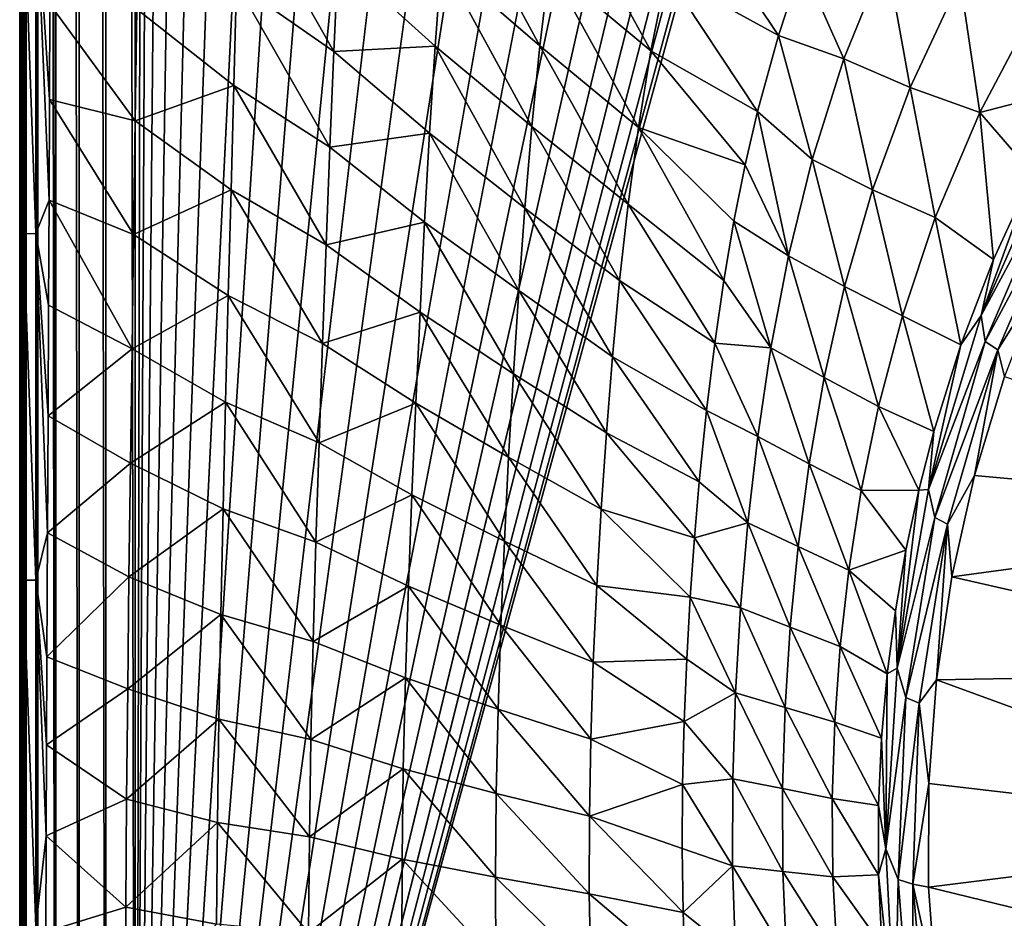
# Model space of a CAD drawing. Header units: metres. Extents: x -23 to 23, y -159 to 23.
# Tile 8 of 89: x -21.24 to -12.54, y -139.6 to -131.67. Entities that reach past the tile are written whole.
import ezdxf

# ---------------------------------------------------------------- set-up
doc = ezdxf.new("R2010")
doc.units = ezdxf.units.M
doc.layers.add('solid_509541_140_SW0001', color=7, linetype='CONTINUOUS')

msp = doc.modelspace()

# ---------------------------------------------------------------- linework, layer by layer
at = {"layer": 'solid_509541_140_SW0001'}
for points in [[(-21.181393, -149, 146.758835), (-21.177956, 0.000171, 146.771347), (-21.215351, -0.000093, 146.515594)], [(-21.181393, -149, 146.758835), (-21.177954, -149, 146.771347), (-21.177956, 0.000171, 146.771347)], [(-21.081358, -149, 147.000244), (-21.076256, 0.00016, 147.008972), (-21.177956, 0.000171, 146.771347)], [(-21.177954, -149, 146.771347), (-21.081358, -149, 147.000244), (-21.177956, 0.000171, 146.771347)], [(-21.081358, -149, 147.000244), (-21.076254, -149, 147.008972), (-21.076256, 0.00016, 147.008972)], [(-20.922199, -149, 147.207489), (-20.917048, 0.00006, 147.212601), (-21.076256, 0.00016, 147.008972)], [(-21.076254, -149, 147.008972), (-20.922199, -149, 147.207489), (-21.076256, 0.00016, 147.008972)], [(-20.922199, -149, 147.207489), (-20.917046, -149, 147.212601), (-20.917048, 0.00006, 147.212601)], [(-20.710964, -149, 147.368607), (-20.710966, -0.000071, 147.368607), (-20.917048, 0.00006, 147.212601)], [(-20.917046, -149, 147.212601), (-20.710964, -149, 147.368607), (-20.917048, 0.00006, 147.212601)], [(-21.181393, -149, 146.758835), (-21.215351, -0.000093, 146.515594), (-21.215351, -74.500053, 146.515594)], [(-20.473276, -149, 147.466202), (-20.471781, -0.000224, 147.466599), (-20.710966, -0.000071, 147.368607)], [(-20.710964, -149, 147.368607), (-20.473276, -149, 147.466202), (-20.710966, -0.000071, 147.368607)], [(-20.473276, -149, 147.466202), (-20.215473, -149, 147.5), (-20.471781, -0.000224, 147.466599)], [(-20.471781, -0.000224, 147.466599), (-20.215473, -149, 147.5), (-20.215473, -0.000403, 147.5)], [(-19.855347, -1.249347, 147.5), (-20.215473, -0.000403, 147.5), (-20.215473, -149, 147.5)], [(-19.542233, -3.727802, 147.5), (-19.855347, -1.249347, 147.5), (-20.215473, -149, 147.5)], [(-18.92091, -6.147776, 147.5), (-19.542233, -3.727802, 147.5), (-20.215473, -149, 147.5)], [(18.92091, -6.147776, 147.5), (-20.215473, -149, 147.5), (20.215471, -149, 147.5)], [(18.92091, -6.147776, 147.5), (18.001144, -8.470781, 147.5), (-20.215473, -149, 147.5)], [(-18.001144, -8.470781, 147.5), (-18.92091, -6.147776, 147.5), (-20.215473, -149, 147.5)], [(18.001144, -8.470781, 147.5), (16.797661, -10.659938, 147.5), (-20.215473, -149, 147.5)], [(-16.797661, -10.659938, 147.5), (-18.001144, -8.470781, 147.5), (-20.215473, -149, 147.5)], [(16.797661, -10.659938, 147.5), (15.328966, -12.681423, 147.5), (-20.215473, -149, 147.5)], [(-15.328966, -12.681423, 147.5), (-16.797661, -10.659938, 147.5), (-20.215473, -149, 147.5)], [(15.328966, -12.681423, 147.5), (13.618851, -14.502491, 147.5), (-20.215473, -149, 147.5)], [(-13.618851, -14.502491, 147.5), (-15.328966, -12.681423, 147.5), (-20.215473, -149, 147.5)], [(13.618851, -14.502491, 147.5), (11.693766, -16.095087, 147.5), (-20.215473, -149, 147.5)], [(-11.693766, -16.095087, 147.5), (-13.618851, -14.502491, 147.5), (-20.215473, -149, 147.5)], [(11.693766, -16.095087, 147.5), (9.584231, -17.433813, 147.5), (-20.215473, -149, 147.5)], [(-9.584231, -17.433813, 147.5), (-11.693766, -16.095087, 147.5), (-20.215473, -149, 147.5)], [(9.584231, -17.433813, 147.5), (7.32384, -18.497488, 147.5), (-20.215473, -149, 147.5)], [(-7.32384, -18.497488, 147.5), (-9.584231, -17.433813, 147.5), (-20.215473, -149, 147.5)], [(7.32384, -18.497488, 147.5), (4.94744, -19.269627, 147.5), (-20.215473, -149, 147.5)], [(-4.94744, -19.269627, 147.5), (-7.32384, -18.497488, 147.5), (-20.215473, -149, 147.5)], [(4.94744, -19.269627, 147.5), (2.493532, -19.73772, 147.5), (-20.215473, -149, 147.5)], [(-2.493532, -19.73772, 147.5), (-4.94744, -19.269627, 147.5), (-20.215473, -149, 147.5)], [(2.493532, -19.73772, 147.5), (0, -19.894623, 147.5), (-20.215473, -149, 147.5)], [(-2.493532, -19.73772, 147.5), (-20.215473, -149, 147.5), (0, -19.894623, 147.5)], [(-21.235199, -140.679733, 145.242706), (-21.235157, -142.574295, 145.245438), (-21.215351, -74.500053, 146.515594)], [(-21.235142, -138.874954, 145.246384), (-21.235199, -140.679733, 145.242706), (-21.215351, -74.500053, 146.515594)], [(-21.235157, -142.574295, 145.245438), (-21.234993, -144.564056, 145.25592), (-21.215351, -74.500053, 146.515594)], [(-21.235025, -137.151642, 145.253876), (-21.235142, -138.874954, 145.246384), (-21.215351, -74.500053, 146.515594)], [(-21.23489, -135.500763, 145.262482), (-21.235025, -137.151642, 145.253876), (-21.215351, -74.500053, 146.515594)], [(-21.234993, -144.564056, 145.25592), (-21.234669, -146.658188, 145.276657), (-21.215351, -74.500053, 146.515594)], [(-21.234755, -133.918976, 145.27121), (-21.23489, -135.500763, 145.262482), (-21.215351, -74.500053, 146.515594)], [(-21.234562, -130.943649, 145.283508), (-21.234755, -133.918976, 145.27121), (-21.215351, -74.500053, 146.515594)], [(-21.234669, -146.658188, 145.276657), (-21.2342, -148.853607, 145.306824), (-21.215351, -74.500053, 146.515594)], [(-21.2342, -148.853607, 145.306824), (-21.234175, -148.926239, 145.30838), (-21.215351, -74.500053, 146.515594)], [(-21.234175, -148.926239, 145.30838), (-21.234138, -149, 145.31076), (-21.215351, -74.500053, 146.515594)], [(-21.234138, -149, 145.31076), (-21.215351, -149, 146.515594), (-21.215351, -74.500053, 146.515594)], [(-21.181393, -149, 146.758835), (-21.215351, -74.500053, 146.515594), (-21.215351, -149, 146.515594)], [(-16.640535, -131.897003, 137.944229), (-17.510195, -131.146759, 139.285126), (-17.445173, -130.415527, 139.190979)], [(-16.554264, -131.193573, 137.830887), (-16.640535, -131.897003, 137.944229), (-17.445173, -130.415527, 139.190979)], [(-21.201138, -130.496307, 144.945511), (-21.201317, -133.556549, 144.934006), (-21.234562, -130.943649, 145.283508)], [(-21.092113, -133.554932, 144.610931), (-21.201317, -133.556549, 144.934006), (-21.201138, -130.496307, 144.945511)], [(-21.091936, -130.495651, 144.622437), (-21.092113, -133.554932, 144.610931), (-21.201138, -130.496307, 144.945511)], [(-21.091936, -130.495651, 144.622437), (-20.975136, -133.261627, 144.407455), (-21.092113, -133.554932, 144.610931)], [(-21.091936, -130.495651, 144.622437), (-20.968037, -131.529022, 144.40451), (-20.971161, -132.372543, 144.405777)], [(-21.091936, -130.495651, 144.622437), (-20.971161, -132.372543, 144.405777), (-20.975136, -133.261627, 144.407455)], [(-18.460022, -131.94902, 140.715988), (-19.319881, -131.348068, 142.003708), (-19.294846, -130.477631, 141.972305)], [(-18.422995, -131.127655, 140.668762), (-18.460022, -131.94902, 140.715988), (-19.294846, -130.477631, 141.972305)], [(-15.659885, -131.941162, 136.453339), (-16.554264, -131.193573, 137.830887), (-16.448818, -130.501694, 137.696869)], [(-15.522511, -131.261124, 136.299667), (-15.659885, -131.941162, 136.453339), (-16.448818, -130.501694, 137.696869)], [(-14.534246, -131.804855, 134.844986), (-15.522511, -131.261124, 136.299667), (-15.352299, -130.581451, 136.123749)], [(-14.326038, -131.176773, 134.664444), (-14.534246, -131.804855, 134.844986), (-15.352299, -130.581451, 136.123749)], [(-21.201317, -133.556549, 144.934006), (-21.234755, -133.918976, 145.27121), (-21.234562, -130.943649, 145.283508)], [(-17.565559, -131.89917, 139.361938), (-18.460022, -131.94902, 140.715988), (-18.422995, -131.127655, 140.668762)], [(-17.510195, -131.146759, 139.285126), (-17.565559, -131.89917, 139.361938), (-18.422995, -131.127655, 140.668762)], [(-13.58183, -131.093506, 133.749252), (-13.954509, -132.012665, 134.027878), (-14.326038, -131.176773, 134.664444)], [(-13.370363, -132.264023, 133.219315), (-13.954509, -132.012665, 134.027878), (-13.58183, -131.093506, 133.749252)], [(-12.929686, -131.316559, 132.932281), (-13.370363, -132.264023, 133.219315), (-13.58183, -131.093506, 133.749252)], [(-16.712271, -132.610168, 138.038147), (-17.565559, -131.89917, 139.361938), (-17.510195, -131.146759, 139.285126)], [(-16.640535, -131.897003, 137.944229), (-16.712271, -132.610168, 138.038147), (-17.510195, -131.146759, 139.285126)], [(-15.770859, -132.619812, 136.585129), (-16.640535, -131.897003, 137.944229), (-16.554264, -131.193573, 137.830887)], [(-15.659885, -131.941162, 136.453339), (-15.770859, -132.619812, 136.585129), (-16.554264, -131.193573, 137.830887)], [(-13.954509, -132.012665, 134.027878), (-14.534246, -131.804855, 134.844986), (-14.326038, -131.176773, 134.664444)], [(-14.718649, -132.476868, 135.020752), (-15.659885, -131.941162, 136.453339), (-15.522511, -131.261124, 136.299667)], [(-14.534246, -131.804855, 134.844986), (-14.718649, -132.476868, 135.020752), (-15.522511, -131.261124, 136.299667)], [(-12.929686, -131.316559, 132.932281), (-12.753979, -132.484772, 132.403397), (-13.370363, -132.264023, 133.219315)], [(-12.929686, -131.316559, 132.932281), (-12.233478, -131.501572, 132.114532), (-12.753979, -132.484772, 132.403397)], [(-19.319881, -131.348068, 142.003708), (-19.344343, -132.24765, 142.026855), (-20.200079, -131.572678, 143.290955)], [(-18.494764, -132.792908, 140.751724), (-19.344343, -132.24765, 142.026855), (-19.319881, -131.348068, 142.003708)], [(-18.460022, -131.94902, 140.715988), (-18.494764, -132.792908, 140.751724), (-19.319881, -131.348068, 142.003708)], [(-20.214258, -132.558853, 143.2995), (-20.971161, -132.372543, 144.405777), (-20.968037, -131.529022, 144.40451)], [(-20.200079, -131.572678, 143.290955), (-20.214258, -132.558853, 143.2995), (-20.968037, -131.529022, 144.40451)], [(-19.344343, -132.24765, 142.026855), (-20.214258, -132.558853, 143.2995), (-20.200079, -131.572678, 143.290955)], [(-11.86884, -132.25528, 131.473206), (-12.753979, -132.484772, 132.403397), (-12.233478, -131.501572, 132.114532)], [(-14.23593, -132.900269, 134.271179), (-14.718649, -132.476868, 135.020752), (-14.534246, -131.804855, 134.844986)], [(-13.954509, -132.012665, 134.027878), (-14.23593, -132.900269, 134.271179), (-14.534246, -131.804855, 134.844986)], [(-17.565559, -131.89917, 139.361938), (-17.614201, -132.66951, 139.42308), (-18.460022, -131.94902, 140.715988)], [(-16.77335, -133.331451, 138.114563), (-17.614201, -132.66951, 139.42308), (-17.565559, -131.89917, 139.361938)], [(-16.712271, -132.610168, 138.038147), (-16.77335, -133.331451, 138.114563), (-17.565559, -131.89917, 139.361938)], [(-15.861254, -133.296356, 136.69635), (-16.712271, -132.610168, 138.038147), (-16.640535, -131.897003, 137.944229)], [(-15.770859, -132.619812, 136.585129), (-15.861254, -133.296356, 136.69635), (-16.640535, -131.897003, 137.944229)], [(-17.614201, -132.66951, 139.42308), (-18.494764, -132.792908, 140.751724), (-18.460022, -131.94902, 140.715988)], [(-14.8276, -132.948456, 135.132996), (-15.770859, -132.619812, 136.585129), (-15.659885, -131.941162, 136.453339)], [(-14.718649, -132.476868, 135.020752), (-14.8276, -132.948456, 135.132996), (-15.659885, -131.941162, 136.453339)], [(-13.703285, -133.168762, 133.474213), (-14.23593, -132.900269, 134.271179), (-13.954509, -132.012665, 134.027878)], [(-13.370363, -132.264023, 133.219315), (-13.703285, -133.168762, 133.474213), (-13.954509, -132.012665, 134.027878)], [(-19.344343, -132.24765, 142.026855), (-19.368616, -133.16864, 142.043106), (-20.214258, -132.558853, 143.2995)], [(-18.528034, -133.653656, 140.777893), (-19.368616, -133.16864, 142.043106), (-19.344343, -132.24765, 142.026855)], [(-18.494764, -132.792908, 140.751724), (-18.528034, -133.653656, 140.777893), (-19.344343, -132.24765, 142.026855)], [(-13.370363, -132.264023, 133.219315), (-13.147957, -133.414856, 132.665283), (-13.703285, -133.168762, 133.474213)], [(-13.370363, -132.264023, 133.219315), (-12.753979, -132.484772, 132.403397), (-13.147957, -133.414856, 132.665283)], [(-11.86884, -132.25528, 131.473206), (-12.286612, -133.029144, 131.686523), (-12.753979, -132.484772, 132.403397)], [(-20.228687, -133.562347, 143.30481), (-20.975136, -133.261627, 144.407455), (-20.971161, -132.372543, 144.405777)], [(-20.214258, -132.558853, 143.2995), (-20.228687, -133.562347, 143.30481), (-20.971161, -132.372543, 144.405777)], [(-14.445313, -133.750534, 134.47818), (-14.8276, -132.948456, 135.132996), (-14.718649, -132.476868, 135.020752)], [(-14.23593, -132.900269, 134.271179), (-14.445313, -133.750534, 134.47818), (-14.718649, -132.476868, 135.020752)], [(-12.632951, -133.785736, 131.894913), (-13.147957, -133.414856, 132.665283), (-12.753979, -132.484772, 132.403397)], [(-12.286612, -133.029144, 131.686523), (-12.632951, -133.785736, 131.894913), (-12.753979, -132.484772, 132.403397)], [(-19.368616, -133.16864, 142.043106), (-20.228687, -133.562347, 143.30481), (-20.214258, -132.558853, 143.2995)], [(-15.936049, -133.97081, 136.788986), (-16.77335, -133.331451, 138.114563), (-16.712271, -132.610168, 138.038147)], [(-15.861254, -133.296356, 136.69635), (-15.936049, -133.97081, 136.788986), (-16.712271, -132.610168, 138.038147)], [(-15.015922, -133.969513, 135.344223), (-15.861254, -133.296356, 136.69635), (-15.770859, -132.619812, 136.585129)], [(-14.926913, -133.44693, 135.241531), (-15.015922, -133.969513, 135.344223), (-15.770859, -132.619812, 136.585129)], [(-14.8276, -132.948456, 135.132996), (-14.926913, -133.44693, 135.241531), (-15.770859, -132.619812, 136.585129)], [(-17.614201, -132.66951, 139.42308), (-17.658255, -133.454346, 139.470627), (-18.494764, -132.792908, 140.751724)], [(-16.826702, -134.059448, 138.175781), (-17.658255, -133.454346, 139.470627), (-17.614201, -132.66951, 139.42308)], [(-16.77335, -133.331451, 138.114563), (-16.826702, -134.059448, 138.175781), (-17.614201, -132.66951, 139.42308)], [(-17.658255, -133.454346, 139.470627), (-18.528034, -133.653656, 140.777893), (-18.494764, -132.792908, 140.751724)], [(-12.093737, -132.801025, 131.548676), (-12.743865, -134.277512, 131.93721), (-12.286612, -133.029144, 131.686523)], [(-12.069596, -133.020538, 131.51712), (-12.743865, -134.277512, 131.93721), (-12.093737, -132.801025, 131.548676)], [(-14.445313, -133.750534, 134.47818), (-14.926913, -133.44693, 135.241531), (-14.8276, -132.948456, 135.132996)], [(-13.949893, -134.022705, 133.695023), (-14.445313, -133.750534, 134.47818), (-14.23593, -132.900269, 134.271179)], [(-13.703285, -133.168762, 133.474213), (-13.949893, -134.022705, 133.695023), (-14.23593, -132.900269, 134.271179)], [(-12.069596, -133.020538, 131.51712), (-12.706915, -134.509857, 131.912964), (-12.743865, -134.277512, 131.93721)], [(-12.743865, -134.277512, 131.93721), (-12.632951, -133.785736, 131.894913), (-12.286612, -133.029144, 131.686523)], [(-11.961016, -133.106476, 131.483826), (-12.706915, -134.509857, 131.912964), (-12.069596, -133.020538, 131.51712)], [(-11.961016, -133.106476, 131.483826), (-12.596106, -134.582306, 131.878448), (-12.706915, -134.509857, 131.912964)], [(-11.961016, -133.106476, 131.483826), (-12.20959, -133.967819, 131.695496), (-12.596106, -134.582306, 131.878448)], [(-19.368616, -133.16864, 142.043106), (-19.392647, -134.103287, 142.053909), (-20.228687, -133.562347, 143.30481)], [(-18.559994, -134.525558, 140.796509), (-19.392647, -134.103287, 142.053909), (-19.368616, -133.16864, 142.043106)], [(-18.528034, -133.653656, 140.777893), (-18.559994, -134.525558, 140.796509), (-19.368616, -133.16864, 142.043106)], [(-13.703285, -133.168762, 133.474213), (-13.439167, -134.280334, 132.897064), (-13.949893, -134.022705, 133.695023)], [(-13.703285, -133.168762, 133.474213), (-13.147957, -133.414856, 132.665283), (-13.439167, -134.280334, 132.897064)], [(-21.092113, -133.554932, 144.610931), (-20.975136, -133.261627, 144.407455), (-20.979856, -134.188797, 144.409592)], [(-20.243084, -134.573593, 143.307739), (-20.979856, -134.188797, 144.409592), (-20.975136, -133.261627, 144.407455)], [(-20.228687, -133.562347, 143.30481), (-20.243084, -134.573593, 143.307739), (-20.975136, -133.261627, 144.407455)], [(-15.095927, -134.522797, 135.440994), (-15.936049, -133.97081, 136.788986), (-15.861254, -133.296356, 136.69635)], [(-15.015922, -133.969513, 135.344223), (-15.095927, -134.522797, 135.440994), (-15.861254, -133.296356, 136.69635)], [(-15.999132, -134.643768, 136.865555), (-16.826702, -134.059448, 138.175781), (-16.77335, -133.331451, 138.114563)], [(-15.936049, -133.97081, 136.788986), (-15.999132, -134.643768, 136.865555), (-16.77335, -133.331451, 138.114563)], [(-17.658255, -133.454346, 139.470627), (-17.698963, -134.250229, 139.506897), (-18.528034, -133.653656, 140.777893)], [(-16.874172, -134.792847, 138.224457), (-17.698963, -134.250229, 139.506897), (-17.658255, -133.454346, 139.470627)], [(-16.826702, -134.059448, 138.175781), (-16.874172, -134.792847, 138.224457), (-17.658255, -133.454346, 139.470627)], [(-14.600366, -134.564468, 134.651123), (-15.015922, -133.969513, 135.344223), (-14.926913, -133.44693, 135.241531)], [(-14.445313, -133.750534, 134.47818), (-14.600366, -134.564468, 134.651123), (-14.926913, -133.44693, 135.241531)], [(-12.921658, -134.539139, 132.101837), (-13.439167, -134.280334, 132.897064), (-13.147957, -133.414856, 132.665283)], [(-12.632951, -133.785736, 131.894913), (-12.921658, -134.539139, 132.101837), (-13.147957, -133.414856, 132.665283)], [(-21.201317, -133.556549, 144.934006), (-21.201572, -136.616867, 144.917557), (-21.234755, -133.918976, 145.27121)], [(-21.092371, -136.615173, 144.594482), (-21.201572, -136.616867, 144.917557), (-21.201317, -133.556549, 144.934006)], [(-21.092113, -133.554932, 144.610931), (-21.092371, -136.615173, 144.594482), (-21.201317, -133.556549, 144.934006)], [(-21.092113, -133.554932, 144.610931), (-20.990715, -136.197189, 144.414764), (-21.092371, -136.615173, 144.594482)], [(-21.092113, -133.554932, 144.610931), (-20.979856, -134.188797, 144.409592), (-20.985109, -135.166168, 144.412033)], [(-21.092113, -133.554932, 144.610931), (-20.985109, -135.166168, 144.412033), (-20.990715, -136.197189, 144.414764)], [(-19.392647, -134.103287, 142.053909), (-20.243084, -134.573593, 143.307739), (-20.228687, -133.562347, 143.30481)], [(-17.698963, -134.250229, 139.506897), (-18.559994, -134.525558, 140.796509), (-18.528034, -133.653656, 140.777893)], [(-14.130408, -134.826691, 133.883286), (-14.600366, -134.564468, 134.651123), (-14.445313, -133.750534, 134.47818)], [(-13.949893, -134.022705, 133.695023), (-14.130408, -134.826691, 133.883286), (-14.445313, -133.750534, 134.47818)], [(-12.743865, -134.277512, 131.93721), (-12.921658, -134.539139, 132.101837), (-12.632951, -133.785736, 131.894913)], [(-21.201572, -136.616867, 144.917557), (-21.23489, -135.500763, 145.262482), (-21.234755, -133.918976, 145.27121)], [(-15.168298, -135.116547, 135.532074), (-15.999132, -134.643768, 136.865555), (-15.936049, -133.97081, 136.788986)], [(-15.095927, -134.522797, 135.440994), (-15.168298, -135.116547, 135.532074), (-15.936049, -133.97081, 136.788986)], [(-14.600366, -134.564468, 134.651123), (-15.095927, -134.522797, 135.440994), (-15.015922, -133.969513, 135.344223)], [(-12.596106, -134.582306, 131.878448), (-12.20959, -133.967819, 131.695496), (-12.536372, -134.817856, 131.923248)], [(-19.392647, -134.103287, 142.053909), (-19.416031, -135.044189, 142.060715), (-20.243084, -134.573593, 143.307739)], [(-18.590277, -135.403168, 140.80957), (-19.416031, -135.044189, 142.060715), (-19.392647, -134.103287, 142.053909)], [(-18.559994, -134.525558, 140.796509), (-18.590277, -135.403168, 140.80957), (-19.392647, -134.103287, 142.053909)], [(-16.05312, -135.316132, 136.928894), (-16.874172, -134.792847, 138.224457), (-16.826702, -134.059448, 138.175781)], [(-15.999132, -134.643768, 136.865555), (-16.05312, -135.316132, 136.928894), (-16.826702, -134.059448, 138.175781)], [(-13.949893, -134.022705, 133.695023), (-13.650596, -135.080948, 133.09935), (-14.130408, -134.826691, 133.883286)], [(-13.949893, -134.022705, 133.695023), (-13.439167, -134.280334, 132.897064), (-13.650596, -135.080948, 133.09935)], [(-20.243084, -134.573593, 143.307739), (-20.985109, -135.166168, 144.412033), (-20.979856, -134.188797, 144.409592)], [(-17.698963, -134.250229, 139.506897), (-17.736742, -135.053696, 139.534332), (-18.559994, -134.525558, 140.796509)], [(-16.916578, -135.530411, 138.263382), (-17.736742, -135.053696, 139.534332), (-17.698963, -134.250229, 139.506897)], [(-16.874172, -134.792847, 138.224457), (-16.916578, -135.530411, 138.263382), (-17.698963, -134.250229, 139.506897)], [(-12.743865, -134.277512, 131.93721), (-13.20713, -135.816406, 132.34462), (-12.921658, -134.539139, 132.101837)], [(-12.706915, -134.509857, 131.912964), (-13.20713, -135.816406, 132.34462), (-12.743865, -134.277512, 131.93721)], [(-13.16083, -135.303146, 132.31073), (-13.650596, -135.080948, 133.09935), (-13.439167, -134.280334, 132.897064)], [(-12.921658, -134.539139, 132.101837), (-13.16083, -135.303146, 132.31073), (-13.439167, -134.280334, 132.897064)], [(-17.736742, -135.053696, 139.534332), (-18.590277, -135.403168, 140.80957), (-18.559994, -134.525558, 140.796509)], [(-14.716008, -135.348053, 134.794586), (-15.168298, -135.116547, 135.532074), (-15.095927, -134.522797, 135.440994)], [(-14.600366, -134.564468, 134.651123), (-14.716008, -135.348053, 134.794586), (-15.095927, -134.522797, 135.440994)], [(-12.706915, -134.509857, 131.912964), (-13.152267, -136.061905, 132.326752), (-13.20713, -135.816406, 132.34462)], [(-12.596106, -134.582306, 131.878448), (-13.152267, -136.061905, 132.326752), (-12.706915, -134.509857, 131.912964)], [(-20.243084, -134.573593, 143.307739), (-20.257013, -135.584, 143.309067), (-20.985109, -135.166168, 144.412033)], [(-19.416031, -135.044189, 142.060715), (-20.257013, -135.584, 143.309067), (-20.243084, -134.573593, 143.307739)], [(-14.262322, -135.588104, 134.043137), (-14.716008, -135.348053, 134.794586), (-14.600366, -134.564468, 134.651123)], [(-14.130408, -134.826691, 133.883286), (-14.262322, -135.588104, 134.043137), (-14.600366, -134.564468, 134.651123)], [(-13.20713, -135.816406, 132.34462), (-13.16083, -135.303146, 132.31073), (-12.921658, -134.539139, 132.101837)], [(-12.596106, -134.582306, 131.878448), (-13.038901, -136.122147, 132.290527), (-13.152267, -136.061905, 132.326752)], [(-12.596106, -134.582306, 131.878448), (-12.800838, -135.693008, 132.157745), (-13.038901, -136.122147, 132.290527)], [(-12.596106, -134.582306, 131.878448), (-12.536372, -134.817856, 131.923248), (-12.800838, -135.693008, 132.157745)], [(-15.232462, -135.747177, 135.616119), (-16.05312, -135.316132, 136.928894), (-15.999132, -134.643768, 136.865555)], [(-15.168298, -135.116547, 135.532074), (-15.232462, -135.747177, 135.616119), (-15.999132, -134.643768, 136.865555)], [(-16.099388, -135.988937, 136.98201), (-16.916578, -135.530411, 138.263382), (-16.874172, -134.792847, 138.224457)], [(-16.05312, -135.316132, 136.928894), (-16.099388, -135.988937, 136.98201), (-16.874172, -134.792847, 138.224457)], [(-14.130408, -134.826691, 133.883286), (-13.802637, -135.825089, 133.27565), (-14.262322, -135.588104, 134.043137)], [(-14.130408, -134.826691, 133.883286), (-13.650596, -135.080948, 133.09935), (-13.802637, -135.825089, 133.27565)], [(-8.961694, -136.040359, 132.250824), (-12.800838, -135.693008, 132.157745), (-12.536372, -134.817856, 131.923248)], [(-19.416031, -135.044189, 142.060715), (-19.43811, -135.984695, 142.06488), (-20.257013, -135.584, 143.309067)], [(-18.61813, -136.281494, 140.818985), (-19.43811, -135.984695, 142.06488), (-19.416031, -135.044189, 142.060715)], [(-18.590277, -135.403168, 140.80957), (-18.61813, -136.281494, 140.818985), (-19.416031, -135.044189, 142.060715)], [(-17.736742, -135.053696, 139.534332), (-17.771334, -135.86142, 139.555344), (-18.590277, -135.403168, 140.80957)], [(-16.953907, -136.270981, 138.295288), (-17.771334, -135.86142, 139.555344), (-17.736742, -135.053696, 139.534332)], [(-16.916578, -135.530411, 138.263382), (-16.953907, -136.270981, 138.295288), (-17.736742, -135.053696, 139.534332)], [(-14.80313, -136.110321, 134.914719), (-15.232462, -135.747177, 135.616119), (-15.168298, -135.116547, 135.532074)], [(-14.716008, -135.348053, 134.794586), (-14.80313, -136.110321, 134.914719), (-15.168298, -135.116547, 135.532074)], [(-13.293949, -135.820969, 132.451492), (-13.802637, -135.825089, 133.27565), (-13.650596, -135.080948, 133.09935)], [(-13.16083, -135.303146, 132.31073), (-13.293949, -135.820969, 132.451492), (-13.650596, -135.080948, 133.09935)], [(-20.257013, -135.584, 143.309067), (-20.990715, -136.197189, 144.414764), (-20.985109, -135.166168, 144.412033)], [(-15.274867, -136.243103, 135.674606), (-16.099388, -135.988937, 136.98201), (-16.05312, -135.316132, 136.928894)], [(-15.232462, -135.747177, 135.616119), (-15.274867, -136.243103, 135.674606), (-16.05312, -135.316132, 136.928894)], [(-13.20713, -135.816406, 132.34462), (-13.293949, -135.820969, 132.451492), (-13.16083, -135.303146, 132.31073)], [(-17.771334, -135.86142, 139.555344), (-18.61813, -136.281494, 140.818985), (-18.590277, -135.403168, 140.80957)], [(-14.358934, -136.318512, 134.180481), (-14.80313, -136.110321, 134.914719), (-14.716008, -135.348053, 134.794586)], [(-14.262322, -135.588104, 134.043137), (-14.358934, -136.318512, 134.180481), (-14.716008, -135.348053, 134.794586)], [(-21.201572, -136.616867, 144.917557), (-21.235025, -137.151642, 145.253876), (-21.23489, -135.500763, 145.262482)], [(-16.138292, -136.663193, 137.027924), (-16.953907, -136.270981, 138.295288), (-16.916578, -135.530411, 138.263382)], [(-16.099388, -135.988937, 136.98201), (-16.138292, -136.663193, 137.027924), (-16.916578, -135.530411, 138.263382)], [(-20.257013, -135.584, 143.309067), (-20.269955, -136.586411, 143.309509), (-20.990715, -136.197189, 144.414764)], [(-19.43811, -135.984695, 142.06488), (-20.269955, -136.586411, 143.309509), (-20.257013, -135.584, 143.309067)], [(-14.262322, -135.588104, 134.043137), (-13.911393, -136.526779, 133.431381), (-14.358934, -136.318512, 134.180481)], [(-14.262322, -135.588104, 134.043137), (-13.802637, -135.825089, 133.27565), (-13.911393, -136.526779, 133.431381)], [(-14.80313, -136.110321, 134.914719), (-15.274867, -136.243103, 135.674606), (-15.232462, -135.747177, 135.616119)], [(-13.038901, -136.122147, 132.290527), (-12.800838, -135.693008, 132.157745), (-13.000794, -136.587814, 132.397507)], [(-8.961694, -136.040359, 132.250824), (-13.000794, -136.587814, 132.397507), (-12.800838, -135.693008, 132.157745)], [(-13.407178, -136.349915, 132.594391), (-13.911393, -136.526779, 133.431381), (-13.802637, -135.825089, 133.27565)], [(-13.293949, -135.820969, 132.451492), (-13.407178, -136.349915, 132.594391), (-13.802637, -135.825089, 133.27565)], [(-13.20713, -135.816406, 132.34462), (-13.485979, -137.393387, 132.767059), (-13.293949, -135.820969, 132.451492)], [(-13.152267, -136.061905, 132.326752), (-13.485979, -137.393387, 132.767059), (-13.20713, -135.816406, 132.34462)], [(-13.485979, -137.393387, 132.767059), (-13.407178, -136.349915, 132.594391), (-13.293949, -135.820969, 132.451492)], [(-17.771334, -135.86142, 139.555344), (-17.801973, -136.670364, 139.57225), (-18.61813, -136.281494, 140.818985)], [(-16.985491, -137.013351, 138.32283), (-17.801973, -136.670364, 139.57225), (-17.771334, -135.86142, 139.555344)], [(-16.953907, -136.270981, 138.295288), (-16.985491, -137.013351, 138.32283), (-17.771334, -135.86142, 139.555344)], [(-19.43811, -135.984695, 142.06488), (-19.458061, -136.919205, 142.067627), (-20.269955, -136.586411, 143.309509)], [(-18.642529, -137.156281, 140.826477), (-19.458061, -136.919205, 142.067627), (-19.43811, -135.984695, 142.06488)], [(-18.61813, -136.281494, 140.818985), (-18.642529, -137.156281, 140.826477), (-19.43811, -135.984695, 142.06488)], [(-15.312449, -136.767456, 135.730881), (-16.138292, -136.663193, 137.027924), (-16.099388, -135.988937, 136.98201)], [(-15.274867, -136.243103, 135.674606), (-15.312449, -136.767456, 135.730881), (-16.099388, -135.988937, 136.98201)], [(-13.152267, -136.061905, 132.326752), (-13.407729, -137.65239, 132.753281), (-13.485979, -137.393387, 132.767059)], [(-13.038901, -136.122147, 132.290527), (-13.407729, -137.65239, 132.753281), (-13.152267, -136.061905, 132.326752)], [(-8.961694, -136.040359, 132.250824), (-9.306839, -137.428986, 132.62291), (-13.000794, -136.587814, 132.397507)], [(-14.80313, -136.110321, 134.914719), (-14.868001, -136.861633, 135.018433), (-15.274867, -136.243103, 135.674606)], [(-14.428436, -137.031464, 134.302124), (-14.868001, -136.861633, 135.018433), (-14.80313, -136.110321, 134.914719)], [(-14.358934, -136.318512, 134.180481), (-14.428436, -137.031464, 134.302124), (-14.80313, -136.110321, 134.914719)], [(-13.038901, -136.122147, 132.290527), (-13.289082, -137.702286, 132.714035), (-13.407729, -137.65239, 132.753281)], [(-13.038901, -136.122147, 132.290527), (-13.136212, -137.495972, 132.640854), (-13.289082, -137.702286, 132.714035)], [(-13.038901, -136.122147, 132.290527), (-13.000794, -136.587814, 132.397507), (-13.136212, -137.495972, 132.640854)], [(-21.092371, -136.615173, 144.594482), (-20.990715, -136.197189, 144.414764), (-20.996212, -137.294312, 144.41745)], [(-20.269955, -136.586411, 143.309509), (-20.996212, -137.294312, 144.41745), (-20.990715, -136.197189, 144.414764)], [(-16.169376, -137.339691, 137.069473), (-16.985491, -137.013351, 138.32283), (-16.953907, -136.270981, 138.295288)], [(-16.138292, -136.663193, 137.027924), (-16.169376, -137.339691, 137.069473), (-16.953907, -136.270981, 138.295288)], [(-14.868001, -136.861633, 135.018433), (-15.312449, -136.767456, 135.730881), (-15.274867, -136.243103, 135.674606)], [(-17.801973, -136.670364, 139.57225), (-18.642529, -137.156281, 140.826477), (-18.61813, -136.281494, 140.818985)], [(-14.358934, -136.318512, 134.180481), (-13.987379, -137.202896, 133.573013), (-14.428436, -137.031464, 134.302124)], [(-14.358934, -136.318512, 134.180481), (-13.911393, -136.526779, 133.431381), (-13.987379, -137.202896, 133.573013)], [(-13.407178, -136.349915, 132.594391), (-13.499892, -136.887741, 132.73848), (-13.911393, -136.526779, 133.431381)], [(-13.485979, -137.393387, 132.767059), (-13.499892, -136.887741, 132.73848), (-13.407178, -136.349915, 132.594391)], [(-13.572617, -137.442001, 132.88562), (-13.987379, -137.202896, 133.573013), (-13.911393, -136.526779, 133.431381)], [(-13.499892, -136.887741, 132.73848), (-13.572617, -137.442001, 132.88562), (-13.911393, -136.526779, 133.431381)], [(-21.201572, -136.616867, 144.917557), (-21.201767, -139.677414, 144.905167), (-21.235025, -137.151642, 145.253876)], [(-21.092564, -139.676666, 144.582092), (-21.201767, -139.677414, 144.905167), (-21.201572, -136.616867, 144.917557)], [(-21.092371, -136.615173, 144.594482), (-21.092564, -139.676666, 144.582092), (-21.201572, -136.616867, 144.917557)], [(-21.092371, -136.615173, 144.594482), (-21.002666, -138.874084, 144.420746), (-21.092564, -139.676666, 144.582092)], [(-21.092371, -136.615173, 144.594482), (-20.996212, -137.294312, 144.41745), (-20.99963, -138.068939, 144.419144)], [(-21.092371, -136.615173, 144.594482), (-20.99963, -138.068939, 144.419144), (-21.002666, -138.874084, 144.420746)], [(-20.269955, -136.586411, 143.309509), (-20.281351, -137.575592, 143.309662), (-20.996212, -137.294312, 144.41745)], [(-19.458061, -136.919205, 142.067627), (-20.281351, -137.575592, 143.309662), (-20.269955, -136.586411, 143.309509)], [(-9.306839, -137.428986, 132.62291), (-13.136212, -137.495972, 132.640854), (-13.000794, -136.587814, 132.397507)], [(-17.801973, -136.670364, 139.57225), (-17.827541, -137.477829, 139.587097), (-18.642529, -137.156281, 140.826477)], [(-17.010212, -137.756363, 138.348312), (-17.827541, -137.477829, 139.587097), (-17.801973, -136.670364, 139.57225)], [(-16.985491, -137.013351, 138.32283), (-17.010212, -137.756363, 138.348312), (-17.801973, -136.670364, 139.57225)], [(-15.343608, -137.31279, 135.785126), (-16.169376, -137.339691, 137.069473), (-16.138292, -136.663193, 137.027924)], [(-15.312449, -136.767456, 135.730881), (-15.343608, -137.31279, 135.785126), (-16.138292, -136.663193, 137.027924)], [(-14.912928, -137.61203, 135.112595), (-15.343608, -137.31279, 135.785126), (-15.312449, -136.767456, 135.730881)], [(-14.868001, -136.861633, 135.018433), (-14.912928, -137.61203, 135.112595), (-15.312449, -136.767456, 135.730881)], [(-14.474442, -137.740387, 134.414902), (-14.912928, -137.61203, 135.112595), (-14.868001, -136.861633, 135.018433)], [(-14.428436, -137.031464, 134.302124), (-14.474442, -137.740387, 134.414902), (-14.868001, -136.861633, 135.018433)], [(-19.458061, -136.919205, 142.067627), (-19.474983, -137.843597, 142.069992), (-20.281351, -137.575592, 143.309662)], [(-18.662313, -138.024246, 140.833466), (-19.474983, -137.843597, 142.069992), (-19.458061, -136.919205, 142.067627)], [(-18.642529, -137.156281, 140.826477), (-18.662313, -138.024246, 140.833466), (-19.458061, -136.919205, 142.067627)], [(-13.485979, -137.393387, 132.767059), (-13.572617, -137.442001, 132.88562), (-13.499892, -136.887741, 132.73848)], [(-16.19161, -138.01886, 137.109146), (-17.010212, -137.756363, 138.348312), (-16.985491, -137.013351, 138.32283)], [(-16.169376, -137.339691, 137.069473), (-16.19161, -138.01886, 137.109146), (-16.985491, -137.013351, 138.32283)], [(-14.428436, -137.031464, 134.302124), (-14.035813, -137.87056, 133.707169), (-14.474442, -137.740387, 134.414902)], [(-14.428436, -137.031464, 134.302124), (-13.987379, -137.202896, 133.573013), (-14.035813, -137.87056, 133.707169)], [(-21.201767, -139.677414, 144.905167), (-21.235142, -138.874954, 145.246384), (-21.235025, -137.151642, 145.253876)], [(-17.827541, -137.477829, 139.587097), (-18.662313, -138.024246, 140.833466), (-18.642529, -137.156281, 140.826477)], [(-13.623253, -138.011795, 133.035172), (-14.035813, -137.87056, 133.707169), (-13.987379, -137.202896, 133.573013)], [(-13.572617, -137.442001, 132.88562), (-13.623253, -138.011795, 133.035172), (-13.987379, -137.202896, 133.573013)], [(-20.281351, -137.575592, 143.309662), (-20.99963, -138.068939, 144.419144), (-20.996212, -137.294312, 144.41745)], [(-15.343608, -137.31279, 135.785126), (-15.366477, -137.863693, 135.837387), (-16.169376, -137.339691, 137.069473)], [(-14.912928, -137.61203, 135.112595), (-15.366477, -137.863693, 135.837387), (-15.343608, -137.31279, 135.785126)], [(-15.366477, -137.863693, 135.837387), (-16.19161, -138.01886, 137.109146), (-16.169376, -137.339691, 137.069473)], [(-13.485979, -137.393387, 132.767059), (-13.585948, -138.989304, 133.201981), (-13.572617, -137.442001, 132.88562)], [(-13.407729, -137.65239, 132.753281), (-13.585948, -138.989304, 133.201981), (-13.485979, -137.393387, 132.767059)], [(-17.827541, -137.477829, 139.587097), (-17.846733, -138.281555, 139.601578), (-18.662313, -138.024246, 140.833466)], [(-17.026684, -138.498825, 138.373611), (-17.846733, -138.281555, 139.601578), (-17.827541, -137.477829, 139.587097)], [(-17.010212, -137.756363, 138.348312), (-17.026684, -138.498825, 138.373611), (-17.827541, -137.477829, 139.587097)], [(-13.585948, -138.989304, 133.201981), (-13.623253, -138.011795, 133.035172), (-13.572617, -137.442001, 132.88562)], [(-9.306839, -137.428986, 132.62291), (-9.422877, -138.852921, 133.00444), (-13.136212, -137.495972, 132.640854)], [(-20.281351, -137.575592, 143.309662), (-20.290646, -138.548325, 143.310013), (-20.99963, -138.068939, 144.419144)], [(-19.474983, -137.843597, 142.069992), (-20.290646, -138.548325, 143.310013), (-20.281351, -137.575592, 143.309662)], [(-13.289082, -137.702286, 132.714035), (-13.136212, -137.495972, 132.640854), (-13.205349, -138.411407, 132.886139)], [(-9.422877, -138.852921, 133.00444), (-13.205349, -138.411407, 132.886139), (-13.136212, -137.495972, 132.640854)], [(-14.912928, -137.61203, 135.112595), (-14.937285, -138.369736, 135.203415), (-15.366477, -137.863693, 135.837387)], [(-14.497109, -138.456635, 134.524994), (-14.937285, -138.369736, 135.203415), (-14.912928, -137.61203, 135.112595)], [(-14.474442, -137.740387, 134.414902), (-14.497109, -138.456635, 134.524994), (-14.912928, -137.61203, 135.112595)], [(-13.407729, -137.65239, 132.753281), (-13.47503, -139.260468, 133.18811), (-13.585948, -138.989304, 133.201981)], [(-13.289082, -137.702286, 132.714035), (-13.47503, -139.260468, 133.18811), (-13.407729, -137.65239, 132.753281)], [(-14.474442, -137.740387, 134.414902), (-14.05783, -138.544769, 133.839844), (-14.497109, -138.456635, 134.524994)], [(-14.474442, -137.740387, 134.414902), (-14.035813, -137.87056, 133.707169), (-14.05783, -138.544769, 133.839844)], [(-13.289082, -137.702286, 132.714035), (-13.345815, -139.299774, 133.143097), (-13.47503, -139.260468, 133.18811)], [(-13.289082, -137.702286, 132.714035), (-13.205349, -138.411407, 132.886139), (-13.345815, -139.299774, 133.143097)], [(-16.203602, -138.700638, 137.148972), (-17.026684, -138.498825, 138.373611), (-17.010212, -137.756363, 138.348312)], [(-16.19161, -138.01886, 137.109146), (-16.203602, -138.700638, 137.148972), (-17.010212, -137.756363, 138.348312)], [(-19.474983, -137.843597, 142.069992), (-19.487974, -138.755203, 142.072754), (-20.290646, -138.548325, 143.310013)], [(-18.676296, -138.883087, 140.841049), (-19.487974, -138.755203, 142.072754), (-19.474983, -137.843597, 142.069992)], [(-18.662313, -138.024246, 140.833466), (-18.676296, -138.883087, 140.841049), (-19.474983, -137.843597, 142.069992)], [(-15.366477, -137.863693, 135.837387), (-15.38012, -138.420151, 135.889221), (-16.19161, -138.01886, 137.109146)], [(-14.937285, -138.369736, 135.203415), (-15.38012, -138.420151, 135.889221), (-15.366477, -137.863693, 135.837387)], [(-13.649954, -138.606964, 133.189804), (-14.05783, -138.544769, 133.839844), (-14.035813, -137.87056, 133.707169)], [(-13.623253, -138.011795, 133.035172), (-13.649954, -138.606964, 133.189804), (-14.035813, -137.87056, 133.707169)], [(-13.585948, -138.989304, 133.201981), (-13.649954, -138.606964, 133.189804), (-13.623253, -138.011795, 133.035172)], [(-20.290646, -138.548325, 143.310013), (-21.002666, -138.874084, 144.420746), (-20.99963, -138.068939, 144.419144)], [(-17.846733, -138.281555, 139.601578), (-18.676296, -138.883087, 140.841049), (-18.662313, -138.024246, 140.833466)], [(-15.38012, -138.420151, 135.889221), (-16.203602, -138.700638, 137.148972), (-16.19161, -138.01886, 137.109146)], [(-17.846733, -138.281555, 139.601578), (-17.858173, -139.079834, 139.616959), (-18.676296, -138.883087, 140.841049)], [(-17.033411, -139.239502, 138.400162), (-17.858173, -139.079834, 139.616959), (-17.846733, -138.281555, 139.601578)], [(-17.026684, -138.498825, 138.373611), (-17.033411, -139.239502, 138.400162), (-17.846733, -138.281555, 139.601578)], [(-15.38012, -138.420151, 135.889221), (-15.383402, -138.98613, 135.942352), (-16.203602, -138.700638, 137.148972)], [(-14.938554, -139.139694, 135.295639), (-15.383402, -138.98613, 135.942352), (-15.38012, -138.420151, 135.889221)], [(-14.937285, -138.369736, 135.203415), (-14.938554, -139.139694, 135.295639), (-15.38012, -138.420151, 135.889221)], [(-14.494287, -139.187653, 134.637161), (-14.938554, -139.139694, 135.295639), (-14.937285, -138.369736, 135.203415)], [(-14.497109, -138.456635, 134.524994), (-14.494287, -139.187653, 134.637161), (-14.937285, -138.369736, 135.203415)], [(-13.345815, -139.299774, 133.143097), (-13.205349, -138.411407, 132.886139), (-13.207097, -139.328156, 133.13179)], [(-9.422877, -138.852921, 133.00444), (-13.207097, -139.328156, 133.13179), (-13.205349, -138.411407, 132.886139)], [(-16.203785, -139.384384, 137.190399), (-17.033411, -139.239502, 138.400162), (-17.026684, -138.498825, 138.373611)], [(-16.203602, -138.700638, 137.148972), (-16.203785, -139.384384, 137.190399), (-17.026684, -138.498825, 138.373611)], [(-14.497109, -138.456635, 134.524994), (-14.05783, -138.544769, 133.839844), (-14.051754, -139.23587, 133.975571)], [(-14.497109, -138.456635, 134.524994), (-14.051754, -139.23587, 133.975571), (-14.494287, -139.187653, 134.637161)], [(-20.290646, -138.548325, 143.310013), (-20.297312, -139.503265, 143.310913), (-21.002666, -138.874084, 144.420746)], [(-19.487974, -138.755203, 142.072754), (-20.297312, -139.503265, 143.310913), (-20.290646, -138.548325, 143.310013)], [(-13.649347, -139.217758, 133.346893), (-14.051754, -139.23587, 133.975571), (-14.05783, -138.544769, 133.839844)], [(-13.649954, -138.606964, 133.189804), (-13.649347, -139.217758, 133.346893), (-14.05783, -138.544769, 133.839844)], [(-13.585948, -138.989304, 133.201981), (-13.649347, -139.217758, 133.346893), (-13.649954, -138.606964, 133.189804)], [(-15.37511, -139.550873, 135.996719), (-16.203785, -139.384384, 137.190399), (-16.203602, -138.700638, 137.148972)], [(-15.383402, -138.98613, 135.942352), (-15.37511, -139.550873, 135.996719), (-16.203602, -138.700638, 137.148972)], [(-19.487974, -138.755203, 142.072754), (-19.496168, -139.652756, 142.076523), (-20.297312, -139.503265, 143.310913)], [(-18.683329, -139.731491, 140.850052), (-19.496168, -139.652756, 142.076523), (-19.487974, -138.755203, 142.072754)], [(-18.676296, -138.883087, 140.841049), (-18.683329, -139.731491, 140.850052), (-19.487974, -138.755203, 142.072754)], [(-21.201767, -139.677414, 144.905167), (-21.235199, -140.679733, 145.242706), (-21.235142, -138.874954, 145.246384)], [(-21.092564, -139.676666, 144.582092), (-21.002666, -138.874084, 144.420746), (-21.004774, -139.721283, 144.421616)], [(-20.297312, -139.503265, 143.310913), (-21.004774, -139.721283, 144.421616), (-21.002666, -138.874084, 144.420746)], [(-17.858173, -139.079834, 139.616959), (-18.683329, -139.731491, 140.850052), (-18.676296, -138.883087, 140.841049)], [(-9.422877, -138.852921, 133.00444), (-9.306839, -140.27684, 133.385986), (-13.207097, -139.328156, 133.13179)], [(-14.938554, -139.139694, 135.295639), (-15.37511, -139.550873, 135.996719), (-15.383402, -138.98613, 135.942352)], [(-13.585948, -138.989304, 133.201981), (-13.503898, -140.586105, 133.644989), (-13.649347, -139.217758, 133.346893)], [(-13.47503, -139.260468, 133.18811), (-13.503898, -140.586105, 133.644989), (-13.585948, -138.989304, 133.201981)], [(-17.858173, -139.079834, 139.616959), (-17.860531, -139.871399, 139.634171), (-18.683329, -139.731491, 140.850052)], [(-17.028917, -139.977234, 138.428909), (-17.860531, -139.871399, 139.634171), (-17.858173, -139.079834, 139.616959)], [(-17.033411, -139.239502, 138.400162), (-17.028917, -139.977234, 138.428909), (-17.858173, -139.079834, 139.616959)], [(-14.938554, -139.139694, 135.295639), (-14.913272, -139.922745, 135.392197), (-15.37511, -139.550873, 135.996719)], [(-14.462592, -139.935669, 134.754181), (-14.913272, -139.922745, 135.392197), (-14.938554, -139.139694, 135.295639)], [(-14.494287, -139.187653, 134.637161), (-14.462592, -139.935669, 134.754181), (-14.938554, -139.139694, 135.295639)], [(-14.494287, -139.187653, 134.637161), (-14.051754, -139.23587, 133.975571), (-14.01433, -139.947998, 134.116913)], [(-14.494287, -139.187653, 134.637161), (-14.01433, -139.947998, 134.116913), (-14.462592, -139.935669, 134.754181)], [(-13.649347, -139.217758, 133.346893), (-13.61961, -139.841354, 133.506073), (-14.051754, -139.23587, 133.975571)], [(-13.503898, -140.586105, 133.644989), (-13.61961, -139.841354, 133.506073), (-13.649347, -139.217758, 133.346893)], [(-16.190586, -140.069016, 137.234375), (-17.028917, -139.977234, 138.428909), (-17.033411, -139.239502, 138.400162)], [(-16.203785, -139.384384, 137.190399), (-16.190586, -140.069016, 137.234375), (-17.033411, -139.239502, 138.400162)], [(-13.61961, -139.841354, 133.506073), (-14.01433, -139.947998, 134.116913), (-14.051754, -139.23587, 133.975571)], [(-13.47503, -139.260468, 133.18811), (-13.351545, -140.865875, 133.62587), (-13.503898, -140.586105, 133.644989)], [(-13.345815, -139.299774, 133.143097), (-13.351545, -140.865875, 133.62587), (-13.47503, -139.260468, 133.18811)], [(-13.345815, -139.299774, 133.143097), (-13.206656, -140.892685, 133.571854), (-13.351545, -140.865875, 133.62587)], [(-13.345815, -139.299774, 133.143097), (-13.207097, -139.328156, 133.13179), (-13.141618, -140.240372, 133.376205)], [(-13.345815, -139.299774, 133.143097), (-13.141618, -140.240372, 133.376205), (-13.206656, -140.892685, 133.571854)], [(-15.354753, -140.106735, 136.052185), (-16.190586, -140.069016, 137.234375), (-16.203785, -139.384384, 137.190399)], [(-15.37511, -139.550873, 135.996719), (-15.354753, -140.106735, 136.052185), (-16.203785, -139.384384, 137.190399)], [(-9.306839, -140.27684, 133.385986), (-13.141618, -140.240372, 133.376205), (-13.207097, -139.328156, 133.13179)], [(-20.297312, -139.503265, 143.310913), (-20.300882, -140.440582, 143.312607), (-21.004774, -139.721283, 144.421616)], [(-19.496168, -139.652756, 142.076523), (-20.300882, -140.440582, 143.312607), (-20.297312, -139.503265, 143.310913)], [(-14.913272, -139.922745, 135.392197), (-15.354753, -140.106735, 136.052185), (-15.37511, -139.550873, 135.996719)]]:
    msp.add_3dface(points, dxfattribs=at)

doc.saveas('drawing.dxf')
